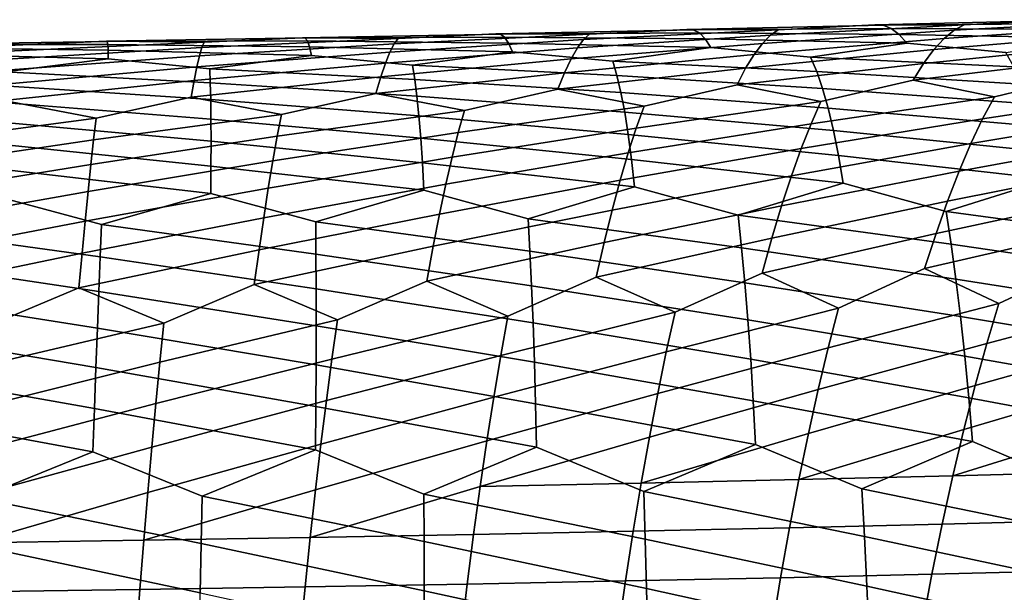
# Model space of a CAD drawing. Header units: metres. Extents: x -166 to 33, y -71 to 34.
# Tile 138 of 256: x -35.32 to -27.37, y 7.13 to 11.77. Entities that reach past the tile are written whole.
import ezdxf

# ---------------------------------------------------------------- set-up
doc = ezdxf.new("R2010")
doc.units = ezdxf.units.M
doc.layers.add('solid_12208131', color=7, linetype='CONTINUOUS')

msp = doc.modelspace()

# ---------------------------------------------------------------- linework, layer by layer
at = {"layer": 'solid_12208131'}
for points in [[(-28.347927, 11.721289, 245.784225), (-28.415667, 11.723629, 245.335114), (-29.195101, 11.684671, 245.2332), (-29.935202, 11.686242, 246.056)], [(-28.282198, 11.695787, 246.233292), (-28.347927, 11.721289, 245.784225), (-29.935202, 11.686242, 246.056), (-29.883215, 11.684088, 246.506622)], [(-28.218643, 11.647337, 246.681427), (-28.282198, 11.695787, 246.233292), (-29.883215, 11.684088, 246.506622), (-29.833202, 11.658846, 246.957123)], [(-27.694437, 11.723897, 244.48587), (-27.774145, 11.680069, 244.040192), (-29.324131, 11.574172, 244.340683), (-29.258789, 11.64082, 244.785675)], [(-28.415667, 11.723629, 245.335114), (-27.694437, 11.723897, 244.48587), (-29.258789, 11.64082, 244.785675), (-29.195101, 11.684671, 245.2332)], [(-26.836535, 11.761291, 245.01709), (-26.920351, 11.763807, 244.569931), (-27.694437, 11.723897, 244.48587), (-28.415667, 11.723629, 245.335114)], [(-26.754768, 11.735534, 245.464233), (-26.836535, 11.761291, 245.01709), (-28.415667, 11.723629, 245.335114), (-28.347927, 11.721289, 245.784225)], [(-26.675243, 11.68675, 245.910522), (-26.754768, 11.735534, 245.464233), (-28.347927, 11.721289, 245.784225), (-28.282198, 11.695787, 246.233292)], [(-26.597704, 11.615176, 246.354889), (-26.675243, 11.68675, 245.910522), (-28.282198, 11.695787, 246.233292), (-28.218643, 11.647337, 246.681427)], [(-26.315464, 11.72209, 243.250717), (-26.412996, 11.655305, 242.810013), (-27.938152, 11.523962, 243.157486), (-27.855452, 11.613366, 243.597122)], [(-26.219458, 11.765913, 243.694061), (-26.315464, 11.72209, 243.250717), (-27.855452, 11.613366, 243.597122), (-27.774145, 11.680069, 244.040192)], [(-26.920351, 11.763807, 244.569931), (-26.219458, 11.765913, 243.694061), (-27.774145, 11.680069, 244.040192), (-27.694437, 11.723897, 244.48587)], [(-33.01915, 11.618245, 247.817917), (-33.040489, 11.619999, 247.36554), (-33.834904, 11.584142, 247.209732), (-34.623028, 11.591221, 247.954544)], [(-32.999729, 11.593534, 248.270081), (-33.01915, 11.618245, 247.817917), (-34.623028, 11.591221, 247.954544), (-34.616619, 11.589683, 248.407242)], [(-32.267002, 11.614755, 246.595016), (-32.299587, 11.57079, 246.145126), (-33.871628, 11.473449, 246.311218), (-33.852352, 11.54009, 246.759262)], [(-33.040489, 11.619999, 247.36554), (-32.267002, 11.614755, 246.595016), (-33.852352, 11.54009, 246.759262), (-33.834904, 11.584142, 247.209732)], [(-31.440819, 11.649727, 247.184448), (-31.477346, 11.651686, 246.732758), (-32.267002, 11.614755, 246.595016), (-33.040489, 11.619999, 247.36554)], [(-31.406233, 11.624748, 247.635971), (-31.440819, 11.649727, 247.184448), (-33.040489, 11.619999, 247.36554), (-33.01915, 11.618245, 247.817917)], [(-31.373697, 11.576958, 248.086456), (-31.406233, 11.624748, 247.635971), (-33.01915, 11.618245, 247.817917), (-32.999729, 11.593534, 248.270081)], [(-30.719847, 11.648278, 245.936218), (-30.767839, 11.604381, 245.487289), (-32.333942, 11.504174, 245.697708), (-32.299587, 11.57079, 246.145126)], [(-31.477346, 11.651686, 246.732758), (-30.719847, 11.648278, 245.936218), (-32.299587, 11.57079, 246.145126), (-32.267002, 11.614755, 246.595016)], [(-29.883215, 11.684088, 246.506622), (-29.935202, 11.686242, 246.056), (-30.719847, 11.648278, 245.936218), (-31.477346, 11.651686, 246.732758)], [(-29.833202, 11.658846, 246.957123), (-29.883215, 11.684088, 246.506622), (-31.477346, 11.651686, 246.732758), (-31.440819, 11.649727, 247.184448)], [(-29.785301, 11.610726, 247.406647), (-29.833202, 11.658846, 246.957123), (-31.440819, 11.649727, 247.184448), (-31.406233, 11.624748, 247.635971)], [(-29.739164, 11.539959, 247.854141), (-29.785301, 11.610726, 247.406647), (-31.406233, 11.624748, 247.635971), (-31.373697, 11.576958, 248.086456)], [(-29.258789, 11.64082, 244.785675), (-29.324131, 11.574172, 244.340683), (-30.868805, 11.448598, 244.597824), (-30.817539, 11.537762, 245.040878)], [(-29.195101, 11.684671, 245.2332), (-29.258789, 11.64082, 244.785675), (-30.817539, 11.537762, 245.040878), (-30.767839, 11.604381, 245.487289)], [(-29.935202, 11.686242, 246.056), (-29.195101, 11.684671, 245.2332), (-30.767839, 11.604381, 245.487289), (-30.719847, 11.648278, 245.936218)], [(-28.156961, 11.576169, 247.127594), (-28.218643, 11.647337, 246.681427), (-29.833202, 11.658846, 246.957123), (-29.785301, 11.610726, 247.406647)], [(-27.774145, 11.680069, 244.040192), (-27.855452, 11.613366, 243.597122), (-29.390951, 11.484903, 243.899109), (-29.324131, 11.574172, 244.340683)], [(-27.357485, 11.500188, 247.214386), (-26.597704, 11.615176, 246.354889), (-28.218643, 11.647337, 246.681427), (-28.156961, 11.576169, 247.127594)], [(-26.412996, 11.655305, 242.810013), (-26.511812, 11.565733, 242.372787), (-28.022015, 11.412033, 242.722153), (-27.938152, 11.523962, 243.157486)], [(-34.608391, 11.448497, 249.760223), (-34.609505, 11.518108, 249.311035), (-36.241741, 11.539916, 249.404999), (-36.253731, 11.493105, 249.856247)], [(-34.609505, 11.518108, 249.311035), (-34.612095, 11.565244, 248.859695), (-36.231628, 11.564078, 248.952606), (-36.241741, 11.539916, 249.404999)], [(-34.612095, 11.565244, 248.859695), (-34.616619, 11.589683, 248.407242), (-36.22337, 11.56539, 248.499924), (-36.231628, 11.564078, 248.952606)], [(-34.616619, 11.589683, 248.407242), (-34.623028, 11.591221, 247.954544), (-35.421921, 11.556479, 247.780533), (-36.22337, 11.56539, 248.499924)], [(-33.852352, 11.54009, 246.759262), (-33.871628, 11.473449, 246.311218), (-35.435246, 11.356582, 246.436462), (-35.428959, 11.445624, 246.881516)], [(-33.834904, 11.584142, 247.209732), (-33.852352, 11.54009, 246.759262), (-35.428959, 11.445624, 246.881516), (-35.4245, 11.512317, 247.329834)], [(-34.623028, 11.591221, 247.954544), (-33.834904, 11.584142, 247.209732), (-35.4245, 11.512317, 247.329834), (-35.421921, 11.556479, 247.780533)], [(-32.982296, 11.546072, 248.721176), (-32.999729, 11.593534, 248.270081), (-34.616619, 11.589683, 248.407242), (-34.612095, 11.565244, 248.859695)], [(-32.966434, 11.476083, 249.170166), (-32.982296, 11.546072, 248.721176), (-34.612095, 11.565244, 248.859695), (-34.609505, 11.518108, 249.311035)], [(-32.299587, 11.57079, 246.145126), (-32.333942, 11.504174, 245.697708), (-33.892643, 11.384398, 245.866455), (-33.871628, 11.473449, 246.311218)], [(-31.342831, 11.506583, 248.534882), (-31.373697, 11.576958, 248.086456), (-32.999729, 11.593534, 248.270081), (-32.982296, 11.546072, 248.721176)], [(-32.151722, 11.398064, 249.31218), (-31.342831, 11.506583, 248.534882), (-32.982296, 11.546072, 248.721176), (-32.966434, 11.476083, 249.170166)], [(-30.817539, 11.537762, 245.040878), (-30.868805, 11.448598, 244.597824), (-32.407467, 11.303697, 244.81369), (-32.369949, 11.415084, 245.253601)], [(-30.767839, 11.604381, 245.487289), (-30.817539, 11.537762, 245.040878), (-32.369949, 11.415084, 245.253601), (-32.333942, 11.504174, 245.697708)], [(-30.533003, 11.429312, 248.658447), (-29.739164, 11.539959, 247.854141), (-31.373697, 11.576958, 248.086456), (-31.342831, 11.506583, 248.534882)], [(-29.324131, 11.574172, 244.340683), (-29.390951, 11.484903, 243.899109), (-30.921463, 11.337068, 244.158997), (-30.868805, 11.448598, 244.597824)], [(-28.885178, 11.347703, 248.399734), (-28.934444, 11.463366, 247.95932), (-29.739164, 11.539959, 247.854141), (-30.533003, 11.429312, 248.658447)], [(-28.934444, 11.463366, 247.95932), (-28.156961, 11.576169, 247.127594), (-29.785301, 11.610726, 247.406647), (-29.739164, 11.539959, 247.854141)], [(-27.855452, 11.613366, 243.597122), (-27.938152, 11.523962, 243.157486), (-29.459051, 11.373193, 243.461792), (-29.390951, 11.484903, 243.899109)], [(-27.292923, 11.383988, 247.653397), (-27.357485, 11.500188, 247.214386), (-28.156961, 11.576169, 247.127594), (-28.934444, 11.463366, 247.95932)], [(-26.511812, 11.565733, 242.372787), (-26.611649, 11.453551, 241.93988), (-28.106787, 11.277756, 242.291977), (-28.022015, 11.412033, 242.722153)], [(-35.443478, 11.344141, 250.484573), (-34.608391, 11.448497, 249.760223), (-36.253731, 11.493105, 249.856247), (-36.267101, 11.423863, 250.305328)], [(-33.871628, 11.473449, 246.311218), (-33.892643, 11.384398, 245.866455), (-35.443275, 11.245369, 245.995514), (-35.435246, 11.356582, 246.436462)], [(-33.78907, 11.36966, 249.920792), (-32.966434, 11.476083, 249.170166), (-34.609505, 11.518108, 249.311035), (-34.608391, 11.448497, 249.760223)], [(-32.333942, 11.504174, 245.697708), (-32.369949, 11.415084, 245.253601), (-33.915291, 11.273118, 245.425842), (-33.892643, 11.384398, 245.866455)], [(-32.13224, 11.283421, 249.754257), (-32.151722, 11.398064, 249.31218), (-32.966434, 11.476083, 249.170166), (-33.78907, 11.36966, 249.920792)], [(-30.498756, 11.314168, 249.099884), (-30.533003, 11.429312, 248.658447), (-31.342831, 11.506583, 248.534882), (-32.151722, 11.398064, 249.31218)], [(-29.390951, 11.484903, 243.899109), (-29.459051, 11.373193, 243.461792), (-30.975328, 11.203347, 243.725235), (-30.921463, 11.337068, 244.158997)], [(-27.938152, 11.523962, 243.157486), (-28.022015, 11.412033, 242.722153), (-29.528214, 11.239215, 243.029587), (-29.459051, 11.373193, 243.461792)], [(-27.23078, 11.245697, 248.087906), (-27.292923, 11.383988, 247.653397), (-28.934444, 11.463366, 247.95932), (-28.885178, 11.347703, 248.399734)], [(-33.892643, 11.384398, 245.866455), (-33.915291, 11.273118, 245.425842), (-35.452946, 11.112166, 245.55954), (-35.443275, 11.245369, 245.995514)], [(-33.7841, 11.255499, 250.363174), (-33.78907, 11.36966, 249.920792), (-34.608391, 11.448497, 249.760223), (-35.443478, 11.344141, 250.484573)], [(-32.369949, 11.415084, 245.253601), (-32.407467, 11.303697, 244.81369), (-33.93943, 11.139786, 244.99025), (-33.915291, 11.273118, 245.425842)], [(-30.868805, 11.448598, 244.597824), (-30.921463, 11.337068, 244.158997), (-32.446335, 11.170192, 244.37883), (-32.407467, 11.303697, 244.81369)], [(-30.466558, 11.177058, 249.536713), (-30.498756, 11.314168, 249.099884), (-32.151722, 11.398064, 249.31218), (-32.13224, 11.283421, 249.754257)], [(-28.838142, 11.210015, 248.835602), (-28.885178, 11.347703, 248.399734), (-30.533003, 11.429312, 248.658447), (-30.498756, 11.314168, 249.099884)], [(-28.022015, 11.412033, 242.722153), (-28.106787, 11.277756, 242.291977), (-28.850533, 11.103024, 242.219086), (-29.528214, 11.239215, 243.029587)], [(-26.611649, 11.453551, 241.93988), (-26.712221, 11.318933, 241.512131), (-27.449762, 11.142827, 241.45636), (-28.106787, 11.277756, 242.291977)], [(-33.78083, 11.119473, 250.800888), (-33.7841, 11.255499, 250.363174), (-35.443478, 11.344141, 250.484573), (-35.452766, 11.230442, 250.926926)], [(-32.407467, 11.303697, 244.81369), (-32.446335, 11.170192, 244.37883), (-33.208485, 10.999621, 244.254425), (-33.93943, 11.139786, 244.99025)], [(-32.114635, 11.146866, 250.191696), (-32.13224, 11.283421, 249.754257), (-33.78907, 11.36966, 249.920792), (-33.7841, 11.255499, 250.363174)], [(-30.921463, 11.337068, 244.158997), (-30.975328, 11.203347, 243.725235), (-31.731602, 11.031384, 243.618179), (-32.446335, 11.170192, 244.37883)], [(-29.459051, 11.373193, 243.461792), (-29.528214, 11.239215, 243.029587), (-30.278318, 11.065865, 242.939682), (-30.975328, 11.203347, 243.725235)], [(-28.793287, 11.05052, 249.266022), (-28.838142, 11.210015, 248.835602), (-30.498756, 11.314168, 249.099884), (-30.466558, 11.177058, 249.536713)], [(-27.171038, 11.085536, 248.517014), (-27.23078, 11.245697, 248.087906), (-28.885178, 11.347703, 248.399734), (-28.838142, 11.210015, 248.835602)], [(-26.712221, 11.318933, 241.512131), (-26.07667, 11.185235, 240.65097), (-27.544285, 10.9641, 241.040512), (-27.449762, 11.142827, 241.45636)], [(-33.779121, 10.961798, 251.233002), (-33.78083, 11.119473, 250.800888), (-35.452766, 11.230442, 250.926926), (-35.463585, 11.094921, 251.364578)], [(-33.915291, 11.273118, 245.425842), (-33.93943, 11.139786, 244.99025), (-34.707165, 10.970613, 244.848328), (-35.452946, 11.112166, 245.55954)], [(-32.098789, 10.988613, 250.623581), (-32.114635, 11.146866, 250.191696), (-33.7841, 11.255499, 250.363174), (-33.78083, 11.119473, 250.800888)], [(-30.436333, 11.0182, 249.968033), (-30.466558, 11.177058, 249.536713), (-32.13224, 11.283421, 249.754257), (-32.114635, 11.146866, 250.191696)], [(-29.528214, 11.239215, 243.029587), (-28.850533, 11.103024, 242.219086), (-30.342287, 10.888076, 242.519669), (-30.278318, 11.065865, 242.939682)], [(-28.106787, 11.277756, 242.291977), (-27.449762, 11.142827, 241.45636), (-28.929668, 10.924792, 241.800949), (-28.850533, 11.103024, 242.219086)], [(-33.93943, 11.139786, 244.99025), (-33.208485, 10.999621, 244.254425), (-34.727421, 10.79384, 244.425293), (-34.707165, 10.970613, 244.848328)], [(-32.446335, 11.170192, 244.37883), (-31.731602, 11.031384, 243.618179), (-33.243046, 10.822563, 243.832016), (-33.208485, 10.999621, 244.254425)], [(-30.407473, 10.837818, 250.392715), (-30.436333, 11.0182, 249.968033), (-32.114635, 11.146866, 250.191696), (-32.098789, 10.988613, 250.623581)], [(-30.975328, 11.203347, 243.725235), (-30.278318, 11.065865, 242.939682), (-31.780722, 10.853987, 243.196762), (-31.731602, 11.031384, 243.618179)], [(-28.750053, 10.869446, 249.689819), (-28.793287, 11.05052, 249.266022), (-30.466558, 11.177058, 249.536713), (-30.436333, 11.0182, 249.968033)], [(-27.449762, 11.142827, 241.45636), (-27.544285, 10.9641, 241.040512), (-29.009203, 10.724797, 241.390549), (-28.929668, 10.924792, 241.800949)], [(-27.113178, 10.903735, 248.939575), (-27.171038, 11.085536, 248.517014), (-28.838142, 11.210015, 248.835602), (-28.793287, 11.05052, 249.266022)], [(-26.07667, 11.185235, 240.65097), (-26.186642, 11.005961, 240.237793), (-27.638933, 10.763523, 240.632416), (-27.544285, 10.9641, 241.040512)], [(-35.452946, 11.112166, 245.55954), (-34.707165, 10.970613, 244.848328), (-36.232174, 10.767856, 244.976608), (-36.225967, 10.944399, 245.399918)], [(-33.778282, 10.78269, 251.658417), (-33.779121, 10.961798, 251.233002), (-35.463585, 11.094921, 251.364578), (-35.475761, 10.93779, 251.7966)], [(-32.084064, 10.808887, 251.048798), (-32.098789, 10.988613, 250.623581), (-33.78083, 11.119473, 250.800888), (-33.779121, 10.961798, 251.233002)], [(-30.278318, 11.065865, 242.939682), (-30.342287, 10.888076, 242.519669), (-31.830729, 10.654986, 242.783051), (-31.780722, 10.853987, 243.196762)], [(-28.850533, 11.103024, 242.219086), (-28.929668, 10.924792, 241.800949), (-30.406902, 10.688606, 242.107376), (-30.342287, 10.888076, 242.519669)], [(-33.208485, 10.999621, 244.254425), (-33.243046, 10.822563, 243.832016), (-34.749046, 10.595602, 244.009918), (-34.727421, 10.79384, 244.425293)], [(-31.731602, 11.031384, 243.618179), (-31.780722, 10.853987, 243.196762), (-33.278736, 10.623973, 243.417282), (-33.243046, 10.822563, 243.832016)], [(-30.380608, 10.636126, 250.810135), (-30.407473, 10.837818, 250.392715), (-32.098789, 10.988613, 250.623581), (-32.084064, 10.808887, 251.048798)], [(-28.709082, 10.667008, 250.1064), (-28.750053, 10.869446, 249.689819), (-30.436333, 11.0182, 249.968033), (-30.407473, 10.837818, 250.392715)], [(-27.057852, 10.700511, 249.35498), (-27.113178, 10.903735, 248.939575), (-28.793287, 11.05052, 249.266022), (-28.750053, 10.869446, 249.689819)], [(-26.186642, 11.005961, 240.237793), (-26.296446, 10.804748, 239.832352), (-27.733379, 10.54151, 240.232788), (-27.638933, 10.763523, 240.632416)], [(-34.707165, 10.970613, 244.848328), (-34.727421, 10.79384, 244.425293), (-36.239979, 10.569911, 244.560913), (-36.232174, 10.767856, 244.976608)], [(-33.778919, 10.582363, 252.076508), (-33.778282, 10.78269, 251.658417), (-35.475761, 10.93779, 251.7966), (-35.488567, 10.759264, 252.221924)], [(-32.071072, 10.607899, 251.466705), (-32.084064, 10.808887, 251.048798), (-33.779121, 10.961798, 251.233002), (-33.778282, 10.78269, 251.658417)], [(-28.929668, 10.924792, 241.800949), (-29.009203, 10.724797, 241.390549), (-30.471889, 10.467868, 241.703568), (-30.406902, 10.688606, 242.107376)], [(-27.544285, 10.9641, 241.040512), (-27.638933, 10.763523, 240.632416), (-29.088835, 10.503451, 240.988617), (-29.009203, 10.724797, 241.390549)], [(-33.243046, 10.822563, 243.832016), (-33.278736, 10.623973, 243.417282), (-34.771847, 10.37631, 243.602936), (-34.749046, 10.595602, 244.009918)], [(-31.780722, 10.853987, 243.196762), (-31.830729, 10.654986, 242.783051), (-33.315334, 10.404262, 243.010986), (-33.278736, 10.623973, 243.417282)], [(-30.342287, 10.888076, 242.519669), (-30.406902, 10.688606, 242.107376), (-31.881378, 10.434793, 242.377777), (-31.830729, 10.654986, 242.783051)], [(-28.670406, 10.44363, 250.514999), (-28.709082, 10.667008, 250.1064), (-30.407473, 10.837818, 250.392715), (-30.380608, 10.636126, 250.810135)], [(-27.005125, 10.476289, 249.762451), (-27.057852, 10.700511, 249.35498), (-28.750053, 10.869446, 249.689819), (-28.709082, 10.667008, 250.1064)], [(-34.727421, 10.79384, 244.425293), (-34.749046, 10.595602, 244.009918), (-36.249218, 10.350974, 244.153595), (-36.239979, 10.569911, 244.560913)], [(-33.780998, 10.361235, 252.486465), (-33.778919, 10.582363, 252.076508), (-35.488567, 10.759264, 252.221924), (-35.502598, 10.559557, 252.639893)], [(-32.059799, 10.386068, 251.876526), (-32.071072, 10.607899, 251.466705), (-33.778282, 10.78269, 251.658417), (-33.778919, 10.582363, 252.076508)], [(-30.355751, 10.413546, 251.219498), (-30.380608, 10.636126, 250.810135), (-32.084064, 10.808887, 251.048798), (-32.071072, 10.607899, 251.466705)], [(-27.638933, 10.763523, 240.632416), (-27.733379, 10.54151, 240.232788), (-29.168285, 10.261306, 240.595871), (-29.088835, 10.503451, 240.988617)], [(-26.296446, 10.804748, 239.832352), (-26.405725, 10.582007, 239.435364), (-27.827314, 10.298613, 239.842331), (-27.733379, 10.54151, 240.232788)], [(-30.406902, 10.688606, 242.107376), (-30.471889, 10.467868, 241.703568), (-31.932442, 10.193954, 241.981674), (-31.881378, 10.434793, 242.377777)], [(-29.009203, 10.724797, 241.390549), (-29.088835, 10.503451, 240.988617), (-30.536999, 10.226408, 241.308914), (-30.471889, 10.467868, 241.703568)], [(-27.840105, 10.214545, 250.565704), (-27.005125, 10.476289, 249.762451), (-28.709082, 10.667008, 250.1064), (-28.670406, 10.44363, 250.514999)], [(-34.749046, 10.595602, 244.009918), (-34.771847, 10.37631, 243.602936), (-36.259739, 10.111592, 243.755371), (-36.249218, 10.350974, 244.153595)], [(-33.278736, 10.623973, 243.417282), (-33.315334, 10.404262, 243.010986), (-34.795639, 10.136512, 243.205078), (-34.771847, 10.37631, 243.602936)], [(-32.931881, 10.131362, 252.594269), (-32.059799, 10.386068, 251.876526), (-33.778919, 10.582363, 252.076508), (-33.780998, 10.361235, 252.486465)], [(-31.830729, 10.654986, 242.783051), (-31.881378, 10.434793, 242.377777), (-33.352638, 10.163977, 242.613831), (-33.315334, 10.404262, 243.010986)], [(-31.216677, 10.156561, 251.96521), (-30.355751, 10.413546, 251.219498), (-32.071072, 10.607899, 251.466705), (-32.059799, 10.386068, 251.876526)], [(-29.51893, 10.184299, 251.289169), (-28.670406, 10.44363, 250.514999), (-30.380608, 10.636126, 250.810135), (-30.355751, 10.413546, 251.219498)], [(-26.405725, 10.582007, 239.435364), (-26.514147, 10.338293, 239.047501), (-27.920399, 10.035386, 239.4617), (-27.827314, 10.298613, 239.842331)], [(-34.663002, 10.108739, 253.176743), (-33.780998, 10.361235, 252.486465), (-35.502598, 10.559557, 252.639893), (-35.517788, 10.339081, 253.049713)], [(-29.088835, 10.503451, 240.988617), (-29.168285, 10.261306, 240.595871), (-30.601944, 9.964782, 240.924133), (-30.536999, 10.226408, 241.308914)], [(-27.733379, 10.54151, 240.232788), (-27.827314, 10.298613, 239.842331), (-29.24724, 9.998914, 240.212982), (-29.168285, 10.261306, 240.595871)], [(-31.881378, 10.434793, 242.377777), (-31.932442, 10.193954, 241.981674), (-33.390415, 9.90367, 242.226517), (-33.352638, 10.163977, 242.613831)], [(-30.471889, 10.467868, 241.703568), (-30.536999, 10.226408, 241.308914), (-31.98366, 9.933023, 241.595428), (-31.932442, 10.193954, 241.981674)], [(-27.799547, 9.950578, 250.955551), (-27.840105, 10.214545, 250.565704), (-28.670406, 10.44363, 250.514999), (-29.51893, 10.184299, 251.289169)], [(-26.127462, 9.982324, 250.182816), (-26.181425, 10.247263, 249.794144), (-27.005125, 10.476289, 249.762451), (-27.840105, 10.214545, 250.565704)], [(-34.771847, 10.37631, 243.602936), (-34.795639, 10.136512, 243.205078), (-36.271351, 9.852317, 243.366974), (-36.259739, 10.111592, 243.755371)], [(-33.315334, 10.404262, 243.010986), (-33.352638, 10.163977, 242.613831), (-34.820221, 9.876758, 242.817062), (-34.795639, 10.136512, 243.205078)], [(-32.930206, 9.869966, 252.985672), (-32.931881, 10.131362, 252.594269), (-33.780998, 10.361235, 252.486465), (-34.663002, 10.108739, 253.176743)], [(-31.202263, 9.894364, 252.3564), (-31.216677, 10.156561, 251.96521), (-32.059799, 10.386068, 251.876526), (-32.931881, 10.131362, 252.594269)], [(-29.491552, 9.921247, 251.67984), (-29.51893, 10.184299, 251.289169), (-30.355751, 10.413546, 251.219498), (-31.216677, 10.156561, 251.96521)], [(-34.673847, 9.848082, 253.568085), (-34.663002, 10.108739, 253.176743), (-35.517788, 10.339081, 253.049713), (-36.408512, 10.088724, 253.713028)], [(-27.827314, 10.298613, 239.842331), (-27.920399, 10.035386, 239.4617), (-29.326054, 9.716815, 239.841003), (-29.24724, 9.998914, 240.212982)], [(-26.514147, 10.338293, 239.047501), (-26.621344, 10.074163, 238.669434), (-28.012938, 9.752369, 239.091949), (-27.920399, 10.035386, 239.4617)], [(-31.932442, 10.193954, 241.981674), (-31.98366, 9.933023, 241.595428), (-33.429161, 9.62388, 241.850067), (-33.390415, 9.90367, 242.226517)], [(-30.536999, 10.226408, 241.308914), (-30.601944, 9.964782, 240.924133), (-32.035488, 9.652538, 241.220062), (-31.98366, 9.933023, 241.595428)], [(-29.168285, 10.261306, 240.595871), (-29.24724, 9.998914, 240.212982), (-30.66713, 9.683527, 240.550247), (-30.601944, 9.964782, 240.924133)], [(-27.760397, 9.667395, 251.334717), (-27.799547, 9.950578, 250.955551), (-29.51893, 10.184299, 251.289169), (-29.491552, 9.921247, 251.67984)], [(-26.075304, 9.698119, 250.560852), (-26.127462, 9.982324, 250.182816), (-27.840105, 10.214545, 250.565704), (-27.799547, 9.950578, 250.955551)], [(-34.795639, 10.136512, 243.205078), (-34.820221, 9.876758, 242.817062), (-36.284649, 9.573686, 242.989365), (-36.271351, 9.852317, 243.366974)], [(-33.352638, 10.163977, 242.613831), (-33.390415, 9.90367, 242.226517), (-34.84613, 9.597586, 242.43988), (-34.820221, 9.876758, 242.817062)], [(-32.928799, 9.589471, 253.366348), (-32.930206, 9.869966, 252.985672), (-34.663002, 10.108739, 253.176743), (-34.673847, 9.848082, 253.568085)], [(-31.188488, 9.613038, 252.736862), (-31.202263, 9.894364, 252.3564), (-32.931881, 10.131362, 252.594269), (-32.930206, 9.869966, 252.985672)], [(-29.465195, 9.639023, 252.059814), (-29.491552, 9.921247, 251.67984), (-31.216677, 10.156561, 251.96521), (-31.202263, 9.894364, 252.3564)], [(-34.684593, 9.568356, 253.948715), (-34.673847, 9.848082, 253.568085), (-36.408512, 10.088724, 253.713028), (-36.431656, 9.828747, 254.10405)], [(-27.920399, 10.035386, 239.4617), (-28.012938, 9.752369, 239.091949), (-28.70787, 9.433722, 239.087357), (-29.326054, 9.716815, 239.841003)], [(-26.621344, 10.074163, 238.669434), (-26.727575, 9.790157, 238.302216), (-27.414509, 9.469674, 238.313904), (-28.012938, 9.752369, 239.091949)], [(-30.601944, 9.964782, 240.924133), (-30.66713, 9.683527, 240.550247), (-31.379457, 9.368453, 240.513611), (-32.035488, 9.652538, 241.220062)], [(-29.24724, 9.998914, 240.212982), (-29.326054, 9.716815, 239.841003), (-30.029467, 9.399971, 239.820312), (-30.66713, 9.683527, 240.550247)], [(-26.025818, 9.395208, 250.927933), (-26.075304, 9.698119, 250.560852), (-27.799547, 9.950578, 250.955551), (-27.760397, 9.667395, 251.334717)], [(-34.820221, 9.876758, 242.817062), (-34.84613, 9.597586, 242.43988), (-35.58321, 9.287618, 242.353607), (-36.284649, 9.573686, 242.989365)], [(-33.390415, 9.90367, 242.226517), (-33.429161, 9.62388, 241.850067), (-34.158379, 9.312244, 241.780655), (-34.84613, 9.597586, 242.43988)], [(-31.98366, 9.933023, 241.595428), (-32.035488, 9.652538, 241.220062), (-32.75647, 9.3392, 241.167221), (-33.429161, 9.62388, 241.850067)], [(-31.176216, 9.313136, 253.106216), (-31.188488, 9.613038, 252.736862), (-32.930206, 9.869966, 252.985672), (-32.928799, 9.589471, 253.366348)], [(-29.440722, 9.338186, 252.428696), (-29.465195, 9.639023, 252.059814), (-31.202263, 9.894364, 252.3564), (-31.188488, 9.613038, 252.736862)], [(-27.723522, 9.365554, 251.70285), (-27.760397, 9.667395, 251.334717), (-29.491552, 9.921247, 251.67984), (-29.465195, 9.639023, 252.059814)], [(-34.696091, 9.270118, 254.318161), (-34.684593, 9.568356, 253.948715), (-36.431656, 9.828747, 254.10405), (-36.454334, 9.549725, 254.48436)], [(-32.928516, 9.290436, 253.735886), (-32.928799, 9.589471, 253.366348), (-34.673847, 9.848082, 253.568085), (-34.684593, 9.568356, 253.948715)], [(-26.727575, 9.790157, 238.302216), (-26.148952, 9.507789, 237.49913), (-27.510935, 9.14817, 237.968704), (-27.414509, 9.469674, 238.313904)], [(-29.326054, 9.716815, 239.841003), (-28.70787, 9.433722, 239.087357), (-30.100016, 9.080639, 239.470749), (-30.029467, 9.399971, 239.820312)], [(-28.012938, 9.752369, 239.091949), (-27.414509, 9.469674, 238.313904), (-28.791363, 9.113344, 238.739838), (-28.70787, 9.433722, 239.087357)], [(-32.035488, 9.652538, 241.220062), (-31.379457, 9.368453, 240.513611), (-32.801689, 9.021711, 240.814682), (-32.75647, 9.3392, 241.167221)], [(-30.66713, 9.683527, 240.550247), (-30.029467, 9.399971, 239.820312), (-31.437201, 9.050084, 240.162369), (-31.379457, 9.368453, 240.513611)], [(-27.688915, 9.04563, 252.059219), (-27.723522, 9.365554, 251.70285), (-29.465195, 9.639023, 252.059814), (-29.440722, 9.338186, 252.428696)], [(-25.979021, 9.074167, 251.283295), (-26.025818, 9.395208, 250.927933), (-27.760397, 9.667395, 251.334717), (-27.723522, 9.365554, 251.70285)], [(-34.708248, 8.953931, 254.67572), (-34.696091, 9.270118, 254.318161), (-36.454334, 9.549725, 254.48436), (-36.477406, 9.252212, 254.853485)], [(-34.84613, 9.597586, 242.43988), (-34.158379, 9.312244, 241.780655), (-35.604111, 8.971633, 241.999542), (-35.58321, 9.287618, 242.353607)], [(-32.929287, 8.973428, 254.093536), (-32.928516, 9.290436, 253.735886), (-34.684593, 9.568356, 253.948715), (-34.696091, 9.270118, 254.318161)], [(-33.429161, 9.62388, 241.850067), (-32.75647, 9.3392, 241.167221), (-34.191326, 8.99555, 241.4272), (-34.158379, 9.312244, 241.780655)], [(-31.165394, 8.99523, 253.463699), (-31.176216, 9.313136, 253.106216), (-32.928799, 9.589471, 253.366348), (-32.928516, 9.290436, 253.735886)], [(-29.418106, 9.019307, 252.785767), (-29.440722, 9.338186, 252.428696), (-31.188488, 9.613038, 252.736862), (-31.176216, 9.313136, 253.106216)], [(-27.414509, 9.469674, 238.313904), (-27.510935, 9.14817, 237.968704), (-28.872986, 8.774911, 238.404953), (-28.791363, 9.113344, 238.739838)], [(-26.148952, 9.507789, 237.49913), (-26.258173, 9.185077, 237.156509), (-27.605017, 8.808531, 237.636078), (-27.510935, 9.14817, 237.968704)], [(-30.029467, 9.399971, 239.820312), (-30.100016, 9.080639, 239.470749), (-31.49398, 8.713807, 239.823837), (-31.437201, 9.050084, 240.162369)], [(-28.70787, 9.433722, 239.087357), (-28.791363, 9.113344, 238.739838), (-30.169157, 8.743326, 239.133881), (-30.100016, 9.080639, 239.470749)], [(-34.158379, 9.312244, 241.780655), (-34.191326, 8.99555, 241.4272), (-35.625313, 8.637934, 241.658234), (-35.604111, 8.971633, 241.999542)], [(-32.75647, 9.3392, 241.167221), (-32.801689, 9.021711, 240.814682), (-34.224159, 8.661081, 241.086487), (-34.191326, 8.99555, 241.4272)], [(-31.379457, 9.368453, 240.513611), (-31.437201, 9.050084, 240.162369), (-32.846367, 8.686382, 240.474884), (-32.801689, 9.021711, 240.814682)], [(-29.397314, 8.682958, 253.130264), (-29.418106, 9.019307, 252.785767), (-31.176216, 9.313136, 253.106216), (-31.165394, 8.99523, 253.463699)], [(-27.656567, 8.708196, 252.403061), (-27.688915, 9.04563, 252.059219), (-29.440722, 9.338186, 252.428696), (-29.418106, 9.019307, 252.785767)], [(-25.934927, 8.735571, 251.626205), (-25.979021, 9.074167, 251.283295), (-27.723522, 9.365554, 251.70285), (-27.688915, 9.04563, 252.059219)], [(-34.72097, 8.620361, 255.02063), (-34.708248, 8.953931, 254.67572), (-36.477406, 9.252212, 254.853485), (-36.500751, 8.936771, 255.210709)], [(-32.931034, 8.63901, 254.438553), (-32.929287, 8.973428, 254.093536), (-34.696091, 9.270118, 254.318161), (-34.708248, 8.953931, 254.67572)], [(-31.15597, 8.659885, 253.808594), (-31.165394, 8.99523, 253.463699), (-32.928516, 9.290436, 253.735886), (-32.929287, 8.973428, 254.093536)], [(-27.510935, 9.14817, 237.968704), (-27.605017, 8.808531, 237.636078), (-28.952414, 8.418984, 238.083389), (-28.872986, 8.774911, 238.404953)], [(-26.258173, 9.185077, 237.156509), (-26.364567, 8.844146, 236.826385), (-27.696402, 8.451322, 237.316696), (-27.605017, 8.808531, 237.636078)], [(-30.100016, 9.080639, 239.470749), (-30.169157, 8.743326, 239.133881), (-31.54952, 8.360182, 239.498734), (-31.49398, 8.713807, 239.823837)], [(-28.791363, 9.113344, 238.739838), (-28.872986, 8.774911, 238.404953), (-30.236593, 8.388595, 238.810394), (-30.169157, 8.743326, 239.133881)], [(-34.191326, 8.99555, 241.4272), (-34.224159, 8.661081, 241.086487), (-35.646622, 8.287078, 241.330368), (-35.625313, 8.637934, 241.658234)], [(-32.801689, 9.021711, 240.814682), (-32.846367, 8.686382, 240.474884), (-34.25666, 8.309395, 240.759232), (-34.224159, 8.661081, 241.086487)], [(-31.437201, 9.050084, 240.162369), (-31.49398, 8.713807, 239.823837), (-32.890263, 8.333772, 240.148529), (-32.846367, 8.686382, 240.474884)], [(-29.37829, 8.329704, 253.461441), (-29.397314, 8.682958, 253.130264), (-31.165394, 8.99523, 253.463699), (-31.15597, 8.659885, 253.808594)], [(-27.626442, 8.353821, 252.733643), (-27.656567, 8.708196, 252.403061), (-29.418106, 9.019307, 252.785767), (-29.397314, 8.682958, 253.130264)], [(-25.893524, 8.379992, 251.955917), (-25.934927, 8.735571, 251.626205), (-27.688915, 9.04563, 252.059219), (-27.656567, 8.708196, 252.403061)], [(-34.734127, 8.269971, 255.352142), (-34.72097, 8.620361, 255.02063), (-36.500751, 8.936771, 255.210709), (-36.52425, 8.603968, 255.555283)], [(-32.933651, 8.287751, 254.770187), (-32.931034, 8.63901, 254.438553), (-34.708248, 8.953931, 254.67572), (-34.72097, 8.620361, 255.02063)], [(-31.14786, 8.307672, 254.140121), (-31.15597, 8.659885, 253.808594), (-32.929287, 8.973428, 254.093536), (-32.931034, 8.63901, 254.438553)], [(-26.364567, 8.844146, 236.826385), (-26.467752, 8.485565, 236.509445), (-27.785595, 8.077112, 237.01178), (-27.696402, 8.451322, 237.316696)], [(-28.872986, 8.774911, 238.404953), (-28.952414, 8.418984, 238.083389), (-30.302942, 8.017014, 238.50148), (-30.236593, 8.388595, 238.810394)], [(-27.605017, 8.808531, 237.636078), (-27.696402, 8.451322, 237.316696), (-29.030207, 8.046134, 237.776352), (-28.952414, 8.418984, 238.083389)], [(-32.846367, 8.686382, 240.474884), (-32.890263, 8.333772, 240.148529), (-34.289619, 7.941057, 240.446548), (-34.25666, 8.309395, 240.759232)], [(-31.49398, 8.713807, 239.823837), (-31.54952, 8.360182, 239.498734), (-32.934116, 7.964448, 239.836761), (-32.890263, 8.333772, 240.148529)], [(-30.169157, 8.743326, 239.133881), (-30.236593, 8.388595, 238.810394), (-31.604502, 7.989776, 239.188202), (-31.54952, 8.360182, 239.498734)], [(-28.520897, 7.970801, 253.438538), (-27.626442, 8.353821, 252.733643), (-29.397314, 8.682958, 253.130264), (-29.37829, 8.329704, 253.461441)], [(-26.778278, 7.994542, 252.69136), (-25.893524, 8.379992, 251.955917), (-27.656567, 8.708196, 252.403061), (-27.626442, 8.353821, 252.733643)], [(-35.656544, 7.895684, 255.942093), (-34.734127, 8.269971, 255.352142), (-36.52425, 8.603968, 255.555283), (-36.54776, 8.25436, 255.886459)], [(-34.224159, 8.661081, 241.086487), (-34.25666, 8.309395, 240.759232), (-35.668896, 7.919631, 241.017075), (-35.646622, 8.287078, 241.330368)], [(-33.850792, 7.911433, 255.387909), (-32.933651, 8.287751, 254.770187), (-34.72097, 8.620361, 255.02063), (-34.734127, 8.269971, 255.352142)], [(-32.058598, 7.92922, 254.786255), (-31.14786, 8.307672, 254.140121), (-32.931034, 8.63901, 254.438553), (-32.933651, 8.287751, 254.770187)], [(-30.281466, 7.949018, 254.136627), (-29.37829, 8.329704, 253.461441), (-31.15597, 8.659885, 253.808594), (-31.14786, 8.307672, 254.140121)], [(-27.696402, 8.451322, 237.316696), (-27.785595, 8.077112, 237.01178), (-29.030207, 8.046134, 237.776352)], [(-26.467752, 8.485565, 236.509445), (-26.56818, 8.109905, 236.206879), (-27.785595, 8.077112, 237.01178)], [(-31.54952, 8.360182, 239.498734), (-31.604502, 7.989776, 239.188202), (-32.976917, 7.579191, 239.539749), (-32.934116, 7.964448, 239.836761)], [(-30.236593, 8.388595, 238.810394), (-30.302942, 8.017014, 238.50148), (-31.604502, 7.989776, 239.188202)], [(-28.952414, 8.418984, 238.083389), (-29.030207, 8.046134, 237.776352), (-30.302942, 8.017014, 238.50148)], [(-26.746553, 7.607644, 252.992508), (-26.778278, 7.994542, 252.69136), (-27.626442, 8.353821, 252.733643), (-28.520897, 7.970801, 253.438538)], [(-34.25666, 8.309395, 240.759232), (-34.289619, 7.941057, 240.446548), (-35.691105, 7.536367, 240.718567), (-35.668896, 7.919631, 241.017075)], [(-32.890263, 8.333772, 240.148529), (-32.934116, 7.964448, 239.836761), (-34.322029, 7.556847, 240.148651), (-34.289619, 7.941057, 240.446548)], [(-32.056694, 7.545722, 255.088669), (-32.058598, 7.92922, 254.786255), (-32.933651, 8.287751, 254.770187), (-33.850792, 7.911433, 255.387909)], [(-30.269785, 7.564478, 254.438858), (-30.281466, 7.949018, 254.136627), (-31.14786, 8.307672, 254.140121), (-32.058598, 7.92922, 254.786255)], [(-28.499275, 7.585128, 253.740326), (-28.520897, 7.970801, 253.438538), (-29.37829, 8.329704, 253.461441), (-30.281466, 7.949018, 254.136627)], [(-33.85849, 7.528884, 255.690308), (-33.850792, 7.911433, 255.387909), (-34.734127, 8.269971, 255.352142), (-35.656544, 7.895684, 255.942093)], [(-30.302942, 8.017014, 238.50148), (-29.030207, 8.046134, 237.776352), (-29.105366, 7.657152, 237.483932), (-30.367201, 7.629369, 238.20723)], [(-29.030207, 8.046134, 237.776352), (-27.785595, 8.077112, 237.01178), (-27.871599, 7.686698, 236.721405), (-29.105366, 7.657152, 237.483932)], [(-27.785595, 8.077112, 237.01178), (-26.56818, 8.109905, 236.206879), (-26.664869, 7.717965, 235.918747), (-27.871599, 7.686698, 236.721405)], [(-32.934116, 7.964448, 239.836761), (-32.976917, 7.579191, 239.539749), (-34.322029, 7.556847, 240.148651)], [(-31.604502, 7.989776, 239.188202), (-31.657919, 7.603373, 238.89241), (-32.976917, 7.579191, 239.539749)], [(-31.604502, 7.989776, 239.188202), (-30.302942, 8.017014, 238.50148), (-30.367201, 7.629369, 238.20723), (-31.657919, 7.603373, 238.89241)], [(-26.717175, 7.205978, 253.278595), (-26.746553, 7.607644, 252.992508), (-28.520897, 7.970801, 253.438538), (-28.499275, 7.585128, 253.740326)], [(-34.289619, 7.941057, 240.446548), (-34.322029, 7.556847, 240.148651), (-35.691105, 7.536367, 240.718567)], [(-33.866531, 7.131672, 255.977524), (-33.85849, 7.528884, 255.690308), (-35.656544, 7.895684, 255.942093), (-35.673679, 7.51399, 256.244263)], [(-32.055614, 7.147542, 255.375916), (-32.056694, 7.545722, 255.088669), (-33.850792, 7.911433, 255.387909), (-33.85849, 7.528884, 255.690308)], [(-30.259434, 7.165232, 254.725922), (-30.269785, 7.564478, 254.438858), (-32.058598, 7.92922, 254.786255), (-32.056694, 7.545722, 255.088669)], [(-28.479485, 7.184719, 254.027023), (-28.499275, 7.585128, 253.740326), (-30.281466, 7.949018, 254.136627), (-30.269785, 7.564478, 254.438858)], [(-27.871599, 7.686698, 236.721405), (-26.664869, 7.717965, 235.918747), (-26.757339, 7.310612, 235.64537), (-27.953949, 7.280943, 236.445877)], [(-30.367201, 7.629369, 238.20723), (-29.105366, 7.657152, 237.483932), (-29.177427, 7.252898, 237.206451), (-30.428917, 7.226519, 237.928009)], [(-29.105366, 7.657152, 237.483932), (-27.871599, 7.686698, 236.721405), (-27.953949, 7.280943, 236.445877), (-29.177427, 7.252898, 237.206451)], [(-34.322029, 7.556847, 240.148651), (-32.976917, 7.579191, 239.539749), (-33.01823, 7.178852, 239.257858), (-34.353462, 7.157612, 239.865906)], [(-32.976917, 7.579191, 239.539749), (-31.657919, 7.603373, 238.89241), (-31.70933, 7.201828, 238.611694), (-33.01823, 7.178852, 239.257858)], [(-31.657919, 7.603373, 238.89241), (-30.367201, 7.629369, 238.20723), (-30.428917, 7.226519, 237.928009), (-31.70933, 7.201828, 238.611694)], [(-28.461472, 6.770419, 254.298096), (-28.479485, 7.184719, 254.027023), (-30.269785, 7.564478, 254.438858), (-30.259434, 7.165232, 254.725922)], [(-26.690102, 6.790392, 253.549118), (-26.717175, 7.205978, 253.278595), (-28.499275, 7.585128, 253.740326), (-28.479485, 7.184719, 254.027023)], [(-35.691105, 7.536367, 240.718567), (-34.322029, 7.556847, 240.148651), (-34.353462, 7.157612, 239.865906), (-35.712849, 7.138134, 240.435226)], [(-33.874809, 6.720634, 256.249054), (-33.866531, 7.131672, 255.977524), (-35.673679, 7.51399, 256.244263), (-35.690674, 7.117648, 256.53125)], [(-32.055283, 6.735518, 255.647476), (-32.055614, 7.147542, 255.375916), (-33.85849, 7.528884, 255.690308), (-33.866531, 7.131672, 255.977524)], [(-30.250336, 6.75212, 254.997345), (-30.259434, 7.165232, 254.725922), (-32.056694, 7.545722, 255.088669), (-32.055614, 7.147542, 255.375916)], [(-30.428917, 7.226519, 237.928009), (-29.177427, 7.252898, 237.206451), (-29.246071, 6.834232, 236.944336), (-30.487782, 6.809319, 237.664246)], [(-29.177427, 7.252898, 237.206451), (-27.953949, 7.280943, 236.445877), (-28.032307, 6.860711, 236.185593), (-29.246071, 6.834232, 236.944336)], [(-27.953949, 7.280943, 236.445877), (-26.757339, 7.310612, 235.64537), (-26.845243, 6.888714, 235.387146), (-28.032307, 6.860711, 236.185593)], [(-34.353462, 7.157612, 239.865906), (-33.01823, 7.178852, 239.257858), (-33.057785, 6.76428, 238.991531), (-34.383671, 6.7442, 239.59874)], [(-33.01823, 7.178852, 239.257858), (-31.70933, 7.201828, 238.611694), (-31.758446, 6.785995, 238.346497), (-33.057785, 6.76428, 238.991531)], [(-31.70933, 7.201828, 238.611694), (-30.428917, 7.226519, 237.928009), (-30.487782, 6.809319, 237.664246), (-31.758446, 6.785995, 238.346497)], [(-28.445181, 6.343071, 254.553055), (-28.461472, 6.770419, 254.298096), (-30.259434, 7.165232, 254.725922), (-30.250336, 6.75212, 254.997345)], [(-26.665298, 6.361729, 253.803574), (-26.690102, 6.790392, 253.549118), (-28.479485, 7.184719, 254.027023), (-28.461472, 6.770419, 254.298096)], [(-35.712849, 7.138134, 240.435226), (-34.353462, 7.157612, 239.865906), (-34.383671, 6.7442, 239.59874), (-35.733887, 6.725775, 240.167496)], [(-30.242426, 6.325984, 255.252609), (-30.250336, 6.75212, 254.997345), (-32.055614, 7.147542, 255.375916), (-32.055283, 6.735518, 255.647476)]]:
    msp.add_3dface(points, dxfattribs=at)

doc.saveas('drawing.dxf')
